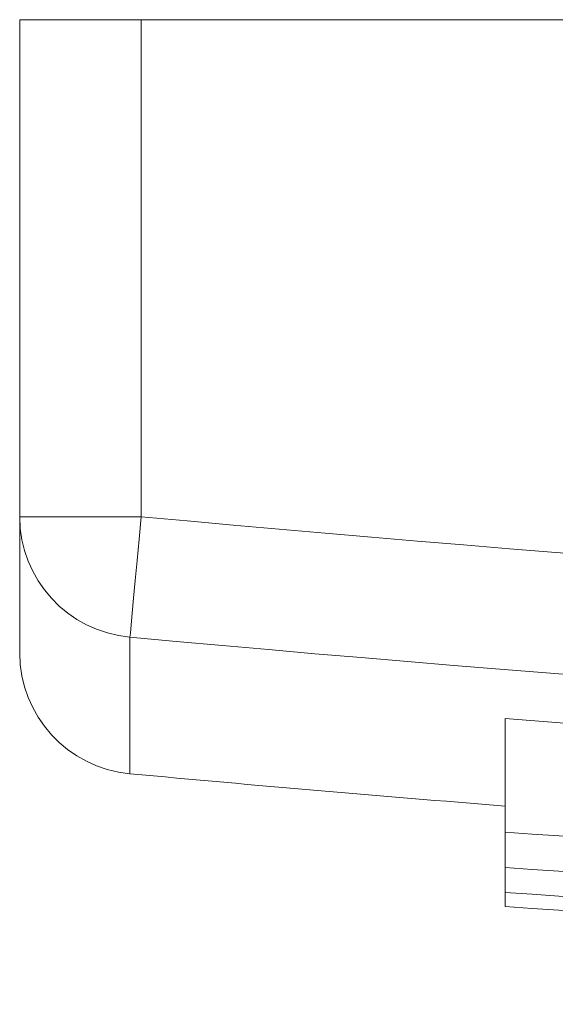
# Model space of a CAD drawing. Header units: millimetres. Extents: x 26 to 404, y 13 to 275.
# Tile 1 of 6: x 140 to 153, y 13 to 38. Entities that reach past the tile are written whole.
import ezdxf

# ---------------------------------------------------------------- set-up
doc = ezdxf.new("R2010")
doc.units = ezdxf.units.MM

msp = doc.modelspace()

# ---------------------------------------------------------------- linework, layer by layer
at = {"color": 7, "linetype": 'Continuous', "lineweight": 15}
for p, q in [((139.627, 25.403), (139.627, 37.688)), ((139.627, 37.688), (142.627, 37.688)), ((142.627, 37.688), (142.627, 25.403)), ((288.627, 37.688), (142.627, 37.688)), ((139.627, 25.403), (142.627, 25.403)), ((139.627, 22.038), (139.627, 25.403)), ((151.627, 20.418), (151.627, 17.607)), ((151.627, 17.607), (151.627, 16.733)), ((151.627, 16.733), (151.627, 16.119)), ((151.627, 16.119), (151.627, 15.767))]:
    msp.add_line(p, q, dxfattribs=at)
at = {"color": 8, "linetype": 'Continuous', "lineweight": 15}
msp.add_line((142.353, 22.428), (142.353, 19.051), dxfattribs=at)
at = {"color": 7, "linetype": 'Continuous', "lineweight": 15, "flags": 128}
for points in [[(142.627, 25.403), (142.577, 24.853), (142.528, 24.323), (142.482, 23.829), (142.442, 23.389), (142.407, 23.018), (142.38, 22.728), (142.362, 22.529), (142.353, 22.428)], [(279.627, 20.418), (268.034, 19.503), (256.415, 18.77), (244.776, 18.22), (233.122, 17.854), (221.46, 17.67), (209.795, 17.67), (198.133, 17.854), (186.479, 18.22), (174.84, 18.77), (163.221, 19.503), (151.627, 20.418)]]:
    msp.add_lwpolyline(points, dxfattribs=at)
at = {"color": 7, "linetype": 'Continuous', "lineweight": 15}
for centre, radius, start, end in [((142.62, 25.408), 2.992, 180.1072, 264.88), ((215.627, 815.688), 793.65, 264.722468, 275.277532), ((215.627, 815.688), 796.637, 264.722468, 275.277532), ((142.627, 22.038), 3, 180, 264.7447), ((215.627, 815.688), 800, 264.744715, 265.411434)]:
    msp.add_arc(centre, radius, start, end, dxfattribs=at)
for points, knots in [([(279.627, 17.607), (272.534, 17.121), (258.352, 16.149), (237, 15.372), (215.627, 15.094), (194.254, 15.372), (172.903, 16.149), (158.721, 17.121), (151.627, 17.607)], [0, 0, 0, 0, 0.166705, 0.333301, 0.5, 0.666701, 0.833297, 1, 1, 1, 1]), ([(279.627, 16.733), (272.547, 16.248), (258.379, 15.278), (237.027, 14.504), (215.627, 14.226), (194.228, 14.504), (172.876, 15.278), (158.707, 16.248), (151.627, 16.733)], [0, 0, 0, 0, 0.166391, 0.332987, 0.5, 0.667017, 0.833613, 1, 1, 1, 1]), ([(279.627, 16.119), (272.547, 15.635), (258.379, 14.664), (237.027, 13.891), (215.627, 13.613), (194.228, 13.891), (172.876, 14.664), (158.707, 15.635), (151.627, 16.119)], [0, 0, 0, 0, 0.166391, 0.332987, 0.5, 0.667017, 0.833613, 1, 1, 1, 1]), ([(279.627, 15.767), (272.547, 15.282), (258.379, 14.311), (237.027, 13.538), (215.627, 13.26), (194.228, 13.538), (172.876, 14.311), (158.707, 15.282), (151.627, 15.767)], [0, 0, 0, 0, 0.166391, 0.332987, 0.5, 0.667017, 0.833613, 1, 1, 1, 1])]:
    msp.add_open_spline(points, degree=3, knots=knots, dxfattribs=at)

doc.saveas('drawing.dxf')
